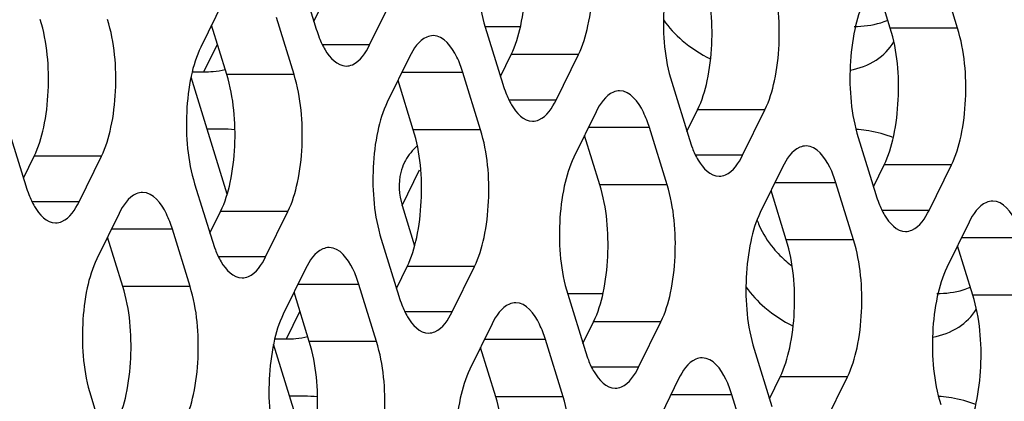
# Model space of a CAD drawing. Header units: millimetres. Extents: x 0 to 420, y 0 to 297.
# Tile 71 of 180: x 206.37 to 212.44, y 83.21 to 85.56. Entities that reach past the tile are written whole.
import ezdxf

# ---------------------------------------------------------------- set-up
doc = ezdxf.new("R2010")
doc.units = ezdxf.units.MM
doc.header["$LTSCALE"] = 23.1
doc.layers.add('ASSI', color=7, linetype='CONTINUOUS')

msp = doc.modelspace()

# ---------------------------------------------------------------- linework, layer by layer
at = {"layer": 'ASSI', "color": 7, "linetype": 'CONTINUOUS'}
for p, q in [((208.091792, 85.85265), (208.200722, 85.500152)), ((212.150822, 85.506992), (212.041892, 85.859489)), ((211.736345, 85.506992), (211.642329, 85.811228)), ((207.626258, 85.669955), (207.488989, 85.390231)), ((208.185808, 85.548414), (208.251778, 85.682847)), ((208.528986, 85.403122), (208.666255, 85.682847)), ((207.648975, 85.220428), (207.554959, 85.524664)), ((208.063453, 85.220428), (207.954523, 85.572925)), ((209.240719, 85.516883), (209.458265, 85.516883)), ((209.240719, 85.513044), (209.349649, 85.160547)), ((209.334735, 85.208808), (209.400705, 85.343241)), ((209.677914, 85.063517), (209.815183, 85.343241)), ((208.775185, 85.33035), (208.637916, 85.050625)), ((207.436144, 85.237158), (207.508055, 85.237158)), ((209.21238, 84.880822), (209.10345, 85.23332)), ((207.651446, 84.483919), (207.428706, 85.204705)), ((208.797902, 84.880822), (208.703886, 85.185058)), ((210.389646, 85.173438), (210.498576, 84.820941)), ((209.924112, 84.990744), (209.786844, 84.71102)), ((210.483662, 84.869203), (210.549632, 85.003636)), ((210.826841, 84.723911), (210.96411, 85.003636)), ((206.302277, 84.886874), (206.411206, 84.534377)), ((207.616985, 84.884661), (207.527607, 84.884661)), ((210.361307, 84.541217), (210.252377, 84.893714)), ((209.94683, 84.541217), (209.852814, 84.845453)), ((211.538573, 84.833833), (211.647503, 84.481336)), ((206.396293, 84.582638), (206.462263, 84.717071)), ((206.739471, 84.437347), (206.87674, 84.717071)), ((211.07304, 84.651139), (210.935771, 84.371414)), ((211.632589, 84.529597), (211.698559, 84.66403)), ((211.975768, 84.384306), (212.113037, 84.66403)), ((211.510234, 84.201611), (211.401304, 84.554108)), ((207.451204, 84.547269), (207.560134, 84.194772)), ((211.095757, 84.201611), (211.001741, 84.505847)), ((207.54522, 84.243033), (207.61119, 84.377466)), ((207.888399, 84.097741), (208.025667, 84.377466)), ((208.729338, 84.414665), (208.80642, 84.16523)), ((206.98567, 84.364574), (206.848401, 84.08485)), ((212.221967, 84.311533), (212.084698, 84.031808)), ((207.422865, 83.915047), (207.313935, 84.267544)), ((207.008387, 83.915047), (206.914371, 84.219283)), ((208.600131, 84.207663), (208.709061, 83.855166)), ((212.244684, 83.862006), (212.150668, 84.166242)), ((208.134597, 84.024969), (207.997328, 83.745244)), ((208.694147, 83.903427), (208.760117, 84.03786)), ((209.037326, 83.758136), (209.174595, 84.03786)), ((208.571792, 83.575441), (208.462862, 83.927939)), ((208.157315, 83.575441), (208.063299, 83.879677)), ((209.749058, 83.871896), (209.966604, 83.871896)), ((209.749058, 83.868058), (209.857988, 83.51556)), ((209.283524, 83.685363), (209.146256, 83.405639)), ((209.843074, 83.563822), (209.909044, 83.698255)), ((210.186253, 83.41853), (210.323522, 83.698255)), ((207.944483, 83.592172), (208.016394, 83.592172)), ((209.720719, 83.235836), (209.611789, 83.588333)), ((208.159785, 82.838933), (207.937045, 83.559719)), ((209.306242, 83.235836), (209.212226, 83.540072)), ((210.897985, 83.528452), (211.006915, 83.175955)), ((210.432452, 83.345758), (210.295183, 83.066033)), ((210.992001, 83.224216), (211.057972, 83.358649)), ((211.33518, 83.078925), (211.472449, 83.358649)), ((206.810616, 83.241888), (206.919546, 82.889391)), ((208.125324, 83.239675), (208.035946, 83.239675)), ((210.869646, 82.89623), (210.760717, 83.248727))]:
    msp.add_line(p, q, dxfattribs=at)
at = {"layer": 'ASSI', "color": 9, "linetype": 'CONTINUOUS'}
for p, q in [((212.150822, 85.506992), (211.736345, 85.506992)), ((207.508055, 85.237158), (207.591351, 85.406899)), ((208.528986, 85.403122), (208.238849, 85.403122)), ((209.815183, 85.343241), (209.400705, 85.343241)), ((208.063453, 85.220428), (207.648975, 85.220428)), ((209.10345, 85.23332), (208.72757, 85.23332)), ((209.677914, 85.063517), (209.387776, 85.063517)), ((210.96411, 85.003636), (210.549632, 85.003636)), ((209.21238, 84.880822), (208.797902, 84.880822)), ((210.252377, 84.893714), (209.876497, 84.893714)), ((206.87674, 84.717071), (206.462263, 84.717071)), ((210.826841, 84.723911), (210.536703, 84.723911)), ((208.729338, 84.414665), (208.836663, 84.633371)), ((212.113037, 84.66403), (211.698559, 84.66403)), ((211.401304, 84.554108), (211.025424, 84.554108)), ((210.361307, 84.541217), (209.94683, 84.541217)), ((206.739471, 84.437347), (206.449334, 84.437347)), ((208.025667, 84.377466), (207.61119, 84.377466)), ((211.975768, 84.384306), (211.68563, 84.384306)), ((207.313935, 84.267544), (206.938055, 84.267544)), ((211.510234, 84.201611), (211.095757, 84.201611)), ((212.550232, 84.214503), (212.174351, 84.214503)), ((207.888399, 84.097741), (207.598261, 84.097741)), ((209.174595, 84.03786), (208.760117, 84.03786)), ((207.422865, 83.915047), (207.008387, 83.915047)), ((208.462862, 83.927939), (208.086982, 83.927939)), ((212.659162, 83.862006), (212.244684, 83.862006)), ((208.016394, 83.592172), (208.099691, 83.761913)), ((209.037326, 83.758136), (208.747188, 83.758136)), ((210.323522, 83.698255), (209.909044, 83.698255)), ((209.611789, 83.588333), (209.235909, 83.588333)), ((208.571792, 83.575441), (208.157315, 83.575441)), ((210.186253, 83.41853), (209.896115, 83.41853)), ((211.472449, 83.358649), (211.057972, 83.358649)), ((209.720719, 83.235836), (209.306242, 83.235836)), ((210.760717, 83.248727), (210.384836, 83.248727))]:
    msp.add_line(p, q, dxfattribs=at)
at = {"layer": 'ASSI', "color": 7, "linetype": 'CONTINUOUS'}
for centre, radius, start, end in [((211.543918, 85.983519), 0.463292, 286.7510194, 292.5335548), ((208.919968, 85.721356), 0.752494, 197.0952528, 201.3642162), ((207.50837, 85.856593), 0.619434, 269.9708595, 275.3402786), ((210.068895, 85.381751), 0.752494, 197.0952528, 201.3642162), ((207.616067, 84.199204), 0.685458, 83.0446676, 89.9233073), ((211.48355, 84.190846), 0.693859, 85.2682693, 86.5784448), ((211.480235, 84.155157), 0.7297, 80.2043773, 85.2400198), ((211.217822, 85.042145), 0.752494, 197.0952528, 201.3642162), ((209.02221, 84.542117), 0.310655, 151.3795593, 153.8282087), ((207.130453, 84.755581), 0.752494, 197.0952528, 201.3642162), ((212.36675, 84.70254), 0.752494, 197.0952528, 201.3642162), ((211.379311, 84.488478), 0.491922, 199.3557041, 203.5554293), ((208.27938, 84.415975), 0.752494, 197.0952528, 201.3642162), ((211.552507, 84.597417), 0.697648, 219.7950128, 224.6952045), ((211.592594, 84.637615), 0.754416, 224.7240718, 232.2423884), ((212.052258, 84.338533), 0.463292, 286.7510194, 292.5335548), ((209.428307, 84.07637), 0.752494, 197.0952528, 201.3642162), ((208.016709, 84.211606), 0.619434, 269.9708595, 275.3402786), ((210.577234, 83.736764), 0.752494, 197.0952528, 201.3642162), ((208.124406, 82.554218), 0.685458, 83.0446676, 89.9233073), ((211.99189, 82.545859), 0.693859, 85.2682693, 86.5784448), ((211.988575, 82.51017), 0.7297, 80.2043773, 85.2400198)]:
    msp.add_arc(centre, radius, start, end, dxfattribs=at)
for points, knots in [([(209.278504, 86.356006), (209.250894, 86.299742), (209.210941, 86.166304), (209.178278, 85.882649), (209.196993, 85.65454), (209.240719, 85.513044)], [0, 0, 0, 0, 0.21941541, 0.48151876, 1, 1, 1, 1]), ([(209.400705, 85.343241), (209.428315, 85.399505), (209.468269, 85.532943), (209.500932, 85.816598), (209.482216, 86.044708), (209.43849, 86.186203)], [0, 0, 0, 0, 0.21941541, 0.48151876, 1, 1, 1, 1]), ([(209.815183, 85.343241), (209.842793, 85.399505), (209.882746, 85.532943), (209.915409, 85.816598), (209.896693, 86.044708), (209.852968, 86.186203)], [0, 0, 0, 0, 0.21941541, 0.48151876, 1, 1, 1, 1]), ([(210.427431, 86.016401), (210.399821, 85.960137), (210.359868, 85.826699), (210.327205, 85.543044), (210.345921, 85.314934), (210.389646, 85.173438)], [0, 0, 0, 0, 0.21941541, 0.48151876, 1, 1, 1, 1]), ([(210.549632, 85.003636), (210.577243, 85.059899), (210.617196, 85.193338), (210.649859, 85.476993), (210.631143, 85.705102), (210.587418, 85.846598)], [0, 0, 0, 0, 0.21941541, 0.48151876, 1, 1, 1, 1]), ([(210.96411, 85.003636), (210.99172, 85.059899), (211.031673, 85.193338), (211.064336, 85.476993), (211.04562, 85.705102), (211.001895, 85.846598)], [0, 0, 0, 0, 0.21941541, 0.48151876, 1, 1, 1, 1]), ([(211.576359, 85.676795), (211.548748, 85.620531), (211.508795, 85.487093), (211.476132, 85.203438), (211.494848, 84.975328), (211.538573, 84.833833)], [0, 0, 0, 0, 0.21941541, 0.48151876, 1, 1, 1, 1]), ([(206.462263, 84.717071), (206.489873, 84.773335), (206.529826, 84.906773), (206.562489, 85.190428), (206.543774, 85.418538), (206.500048, 85.560034)], [0, 0, 0, 0, 0.21941541, 0.48151876, 1, 1, 1, 1]), ([(206.87674, 84.717071), (206.90435, 84.773335), (206.944304, 84.906773), (206.976967, 85.190428), (206.958251, 85.418538), (206.914526, 85.560034)], [0, 0, 0, 0, 0.21941541, 0.48151876, 1, 1, 1, 1]), ([(211.698559, 84.66403), (211.72617, 84.720294), (211.766123, 84.853732), (211.798786, 85.137387), (211.78007, 85.365497), (211.736345, 85.506992)], [0, 0, 0, 0, 0.21941541, 0.48151876, 1, 1, 1, 1]), ([(212.113037, 84.66403), (212.140647, 84.720294), (212.180601, 84.853732), (212.213263, 85.137387), (212.194548, 85.365497), (212.150822, 85.506992)], [0, 0, 0, 0, 0.21941541, 0.48151876, 1, 1, 1, 1]), ([(208.219183, 85.447227), (208.229184, 85.421764), (208.261057, 85.349892), (208.329356, 85.273123), (208.38385, 85.273127)], [0, 0, 0, 0, 0.33421878, 1, 1, 1, 1]), ([(208.38385, 85.273127), (208.397138, 85.273128), (208.464599, 85.289591), (208.505285, 85.354825), (208.528986, 85.403122)], [0, 0, 0, 0, 0.19807466, 1, 1, 1, 1]), ([(208.920322, 85.460345), (208.907033, 85.460344), (208.839573, 85.443881), (208.798886, 85.378647), (208.775185, 85.33035)], [0, 0, 0, 0, 0.19807466, 1, 1, 1, 1]), ([(209.10345, 85.23332), (209.093376, 85.26592), (209.061515, 85.354848), (208.985865, 85.46035), (208.920322, 85.460345)], [0, 0, 0, 0, 0.34235998, 1, 1, 1, 1]), ([(211.488629, 85.24753), (211.545117, 85.258371), (211.651036, 85.296324), (211.732, 85.376848), (211.758459, 85.421615)], [0, 0, 0, 0, 0.52519072, 1, 1, 1, 1]), ([(207.488989, 85.390231), (207.461379, 85.333967), (207.421425, 85.200529), (207.388763, 84.916874), (207.407478, 84.688764), (207.451204, 84.547269)], [0, 0, 0, 0, 0.21941541, 0.48151876, 1, 1, 1, 1]), ([(207.61119, 84.377466), (207.6388, 84.43373), (207.678754, 84.567168), (207.711417, 84.850823), (207.692701, 85.078932), (207.648975, 85.220428)], [0, 0, 0, 0, 0.21941541, 0.48151876, 1, 1, 1, 1]), ([(208.025667, 84.377466), (208.053278, 84.43373), (208.093231, 84.567168), (208.125894, 84.850823), (208.107178, 85.078932), (208.063453, 85.220428)], [0, 0, 0, 0, 0.21941541, 0.48151876, 1, 1, 1, 1]), ([(209.36811, 85.107621), (209.378111, 85.082159), (209.409984, 85.010287), (209.478283, 84.933518), (209.532777, 84.933522)], [0, 0, 0, 0, 0.33421878, 1, 1, 1, 1]), ([(210.069249, 85.120739), (210.055961, 85.120738), (209.9885, 85.104276), (209.947813, 85.039042), (209.924112, 84.990744)], [0, 0, 0, 0, 0.19807466, 1, 1, 1, 1]), ([(210.252377, 84.893714), (210.242303, 84.926314), (210.210443, 85.015243), (210.134792, 85.120744), (210.069249, 85.120739)], [0, 0, 0, 0, 0.34235998, 1, 1, 1, 1]), ([(208.637916, 85.050625), (208.610306, 84.994361), (208.570353, 84.860923), (208.53769, 84.577268), (208.556406, 84.349159), (208.600131, 84.207663)], [0, 0, 0, 0, 0.21941541, 0.48151876, 1, 1, 1, 1]), ([(209.532777, 84.933522), (209.546066, 84.933523), (209.613526, 84.949985), (209.654213, 85.015219), (209.677914, 85.063517)], [0, 0, 0, 0, 0.19807466, 1, 1, 1, 1]), ([(208.760117, 84.03786), (208.787727, 84.094124), (208.827681, 84.227562), (208.860344, 84.511217), (208.841628, 84.739327), (208.797902, 84.880822)], [0, 0, 0, 0, 0.21941541, 0.48151876, 1, 1, 1, 1]), ([(209.174595, 84.03786), (209.202205, 84.094124), (209.242158, 84.227562), (209.274821, 84.511217), (209.256105, 84.739327), (209.21238, 84.880822)], [0, 0, 0, 0, 0.21941541, 0.48151876, 1, 1, 1, 1]), ([(210.517038, 84.768015), (210.527038, 84.742553), (210.558911, 84.670681), (210.627211, 84.593912), (210.681704, 84.593916)], [0, 0, 0, 0, 0.33421878, 1, 1, 1, 1]), ([(211.218176, 84.781134), (211.204888, 84.781133), (211.137427, 84.76467), (211.096741, 84.699436), (211.07304, 84.651139)], [0, 0, 0, 0, 0.19807466, 1, 1, 1, 1]), ([(211.401304, 84.554108), (211.39123, 84.586708), (211.35937, 84.675637), (211.283719, 84.781138), (211.218176, 84.781134)], [0, 0, 0, 0, 0.34235998, 1, 1, 1, 1]), ([(208.743404, 84.679135), (208.733882, 84.65976), (208.702564, 84.575269), (208.709274, 84.479595), (208.729338, 84.414665)], [0, 0, 0, 0, 0.24108581, 1, 1, 1, 1]), ([(209.786844, 84.71102), (209.759233, 84.654756), (209.71928, 84.521318), (209.686617, 84.237663), (209.705333, 84.009553), (209.749058, 83.868058)], [0, 0, 0, 0, 0.21941541, 0.48151876, 1, 1, 1, 1]), ([(210.681704, 84.593916), (210.694993, 84.593917), (210.762453, 84.610379), (210.80314, 84.675614), (210.826841, 84.723911)], [0, 0, 0, 0, 0.19807466, 1, 1, 1, 1]), ([(207.130807, 84.494569), (207.117518, 84.494568), (207.050058, 84.478106), (207.009371, 84.412872), (206.98567, 84.364574)], [0, 0, 0, 0, 0.19807466, 1, 1, 1, 1]), ([(207.313935, 84.267544), (207.303861, 84.300144), (207.272, 84.389073), (207.19635, 84.494574), (207.130807, 84.494569)], [0, 0, 0, 0, 0.34235998, 1, 1, 1, 1]), ([(209.909044, 83.698255), (209.936655, 83.754518), (209.976608, 83.887957), (210.009271, 84.171612), (209.990555, 84.399721), (209.94683, 84.541217)], [0, 0, 0, 0, 0.21941541, 0.48151876, 1, 1, 1, 1]), ([(210.323522, 83.698255), (210.351132, 83.754518), (210.391086, 83.887957), (210.423748, 84.171612), (210.405033, 84.399721), (210.361307, 84.541217)], [0, 0, 0, 0, 0.21941541, 0.48151876, 1, 1, 1, 1]), ([(206.429668, 84.481451), (206.439668, 84.455989), (206.471542, 84.384117), (206.539841, 84.307348), (206.594335, 84.307352)], [0, 0, 0, 0, 0.33421878, 1, 1, 1, 1]), ([(206.594335, 84.307352), (206.607623, 84.307353), (206.675084, 84.323815), (206.71577, 84.389049), (206.739471, 84.437347)], [0, 0, 0, 0, 0.19807466, 1, 1, 1, 1]), ([(212.367103, 84.441528), (212.353815, 84.441527), (212.286354, 84.425065), (212.245668, 84.359831), (212.221967, 84.311533)], [0, 0, 0, 0, 0.19807466, 1, 1, 1, 1]), ([(212.550232, 84.214503), (212.540158, 84.247103), (212.508297, 84.336031), (212.432647, 84.441533), (212.367103, 84.441528)], [0, 0, 0, 0, 0.34235998, 1, 1, 1, 1]), ([(210.935771, 84.371414), (210.90816, 84.31515), (210.868207, 84.181712), (210.835544, 83.898057), (210.85426, 83.669948), (210.897985, 83.528452)], [0, 0, 0, 0, 0.21941541, 0.48151876, 1, 1, 1, 1]), ([(211.665965, 84.42841), (211.675965, 84.402948), (211.707839, 84.331076), (211.776138, 84.254307), (211.830631, 84.254311)], [0, 0, 0, 0, 0.33421878, 1, 1, 1, 1]), ([(211.830631, 84.254311), (211.84392, 84.254311), (211.911381, 84.270774), (211.952067, 84.336008), (211.975768, 84.384306)], [0, 0, 0, 0, 0.19807466, 1, 1, 1, 1]), ([(211.057972, 83.358649), (211.085582, 83.414913), (211.125535, 83.548351), (211.158198, 83.832006), (211.139482, 84.060116), (211.095757, 84.201611)], [0, 0, 0, 0, 0.21941541, 0.48151876, 1, 1, 1, 1]), ([(211.472449, 83.358649), (211.500059, 83.414913), (211.540013, 83.548351), (211.572676, 83.832006), (211.55396, 84.060116), (211.510234, 84.201611)], [0, 0, 0, 0, 0.21941541, 0.48151876, 1, 1, 1, 1]), ([(207.578595, 84.141846), (207.588596, 84.116384), (207.620469, 84.044511), (207.688768, 83.967742), (207.743262, 83.967746)], [0, 0, 0, 0, 0.33421878, 1, 1, 1, 1]), ([(208.279734, 84.154964), (208.266445, 84.154963), (208.198985, 84.1385), (208.158298, 84.073266), (208.134597, 84.024969)], [0, 0, 0, 0, 0.19807466, 1, 1, 1, 1]), ([(208.462862, 83.927939), (208.452788, 83.960539), (208.420927, 84.049467), (208.345277, 84.154969), (208.279734, 84.154964)], [0, 0, 0, 0, 0.34235998, 1, 1, 1, 1]), ([(206.848401, 84.08485), (206.820791, 84.028586), (206.780837, 83.895148), (206.748175, 83.611493), (206.76689, 83.383383), (206.810616, 83.241888)], [0, 0, 0, 0, 0.21941541, 0.48151876, 1, 1, 1, 1]), ([(207.743262, 83.967746), (207.75655, 83.967747), (207.824011, 83.98421), (207.864698, 84.049444), (207.888399, 84.097741)], [0, 0, 0, 0, 0.19807466, 1, 1, 1, 1]), ([(212.084698, 84.031808), (212.057088, 83.975545), (212.017134, 83.842107), (211.984471, 83.558452), (212.003187, 83.330342), (212.046913, 83.188846)], [0, 0, 0, 0, 0.21941541, 0.48151876, 1, 1, 1, 1]), ([(206.970602, 83.072085), (206.998212, 83.128349), (207.038166, 83.261787), (207.070829, 83.545442), (207.052113, 83.773551), (207.008387, 83.915047)], [0, 0, 0, 0, 0.21941541, 0.48151876, 1, 1, 1, 1]), ([(207.385079, 83.072085), (207.41269, 83.128349), (207.452643, 83.261787), (207.485306, 83.545442), (207.46659, 83.773551), (207.422865, 83.915047)], [0, 0, 0, 0, 0.21941541, 0.48151876, 1, 1, 1, 1]), ([(212.206899, 83.019044), (212.234509, 83.075307), (212.274462, 83.208745), (212.307125, 83.4924), (212.28841, 83.72051), (212.244684, 83.862006)], [0, 0, 0, 0, 0.21941541, 0.48151876, 1, 1, 1, 1]), ([(208.727522, 83.80224), (208.737523, 83.776778), (208.769396, 83.704906), (208.837695, 83.628137), (208.892189, 83.628141)], [0, 0, 0, 0, 0.33421878, 1, 1, 1, 1]), ([(209.428661, 83.815358), (209.415373, 83.815357), (209.347912, 83.798895), (209.307225, 83.733661), (209.283524, 83.685363)], [0, 0, 0, 0, 0.19807466, 1, 1, 1, 1]), ([(209.611789, 83.588333), (209.601715, 83.620933), (209.569855, 83.709862), (209.494204, 83.815363), (209.428661, 83.815358)], [0, 0, 0, 0, 0.34235998, 1, 1, 1, 1]), ([(211.996968, 83.602544), (212.053456, 83.613385), (212.159375, 83.651338), (212.240339, 83.731862), (212.266798, 83.776628)], [0, 0, 0, 0, 0.52519072, 1, 1, 1, 1]), ([(207.997328, 83.745244), (207.969718, 83.688981), (207.929765, 83.555542), (207.897102, 83.271887), (207.915818, 83.043778), (207.959543, 82.902282)], [0, 0, 0, 0, 0.21941541, 0.48151876, 1, 1, 1, 1]), ([(208.892189, 83.628141), (208.905478, 83.628142), (208.972938, 83.644604), (209.013625, 83.709838), (209.037326, 83.758136)], [0, 0, 0, 0, 0.19807466, 1, 1, 1, 1]), ([(208.119529, 82.732479), (208.147139, 82.788743), (208.187093, 82.922181), (208.219756, 83.205836), (208.20104, 83.433946), (208.157315, 83.575441)], [0, 0, 0, 0, 0.21941541, 0.48151876, 1, 1, 1, 1]), ([(208.534007, 82.732479), (208.561617, 82.788743), (208.60157, 82.922181), (208.634233, 83.205836), (208.615517, 83.433946), (208.571792, 83.575441)], [0, 0, 0, 0, 0.21941541, 0.48151876, 1, 1, 1, 1]), ([(209.87645, 83.462634), (209.88645, 83.437172), (209.918324, 83.3653), (209.986623, 83.288531), (210.041116, 83.288535)], [0, 0, 0, 0, 0.33421878, 1, 1, 1, 1]), ([(210.577588, 83.475753), (210.5643, 83.475752), (210.496839, 83.459289), (210.456153, 83.394055), (210.432452, 83.345758)], [0, 0, 0, 0, 0.19807466, 1, 1, 1, 1]), ([(210.760717, 83.248727), (210.750642, 83.281327), (210.718782, 83.370256), (210.643132, 83.475757), (210.577588, 83.475753)], [0, 0, 0, 0, 0.34235998, 1, 1, 1, 1]), ([(209.146256, 83.405639), (209.118645, 83.349375), (209.078692, 83.215937), (209.046029, 82.932282), (209.064745, 82.704172), (209.10847, 82.562677)], [0, 0, 0, 0, 0.21941541, 0.48151876, 1, 1, 1, 1]), ([(210.041116, 83.288535), (210.054405, 83.288536), (210.121865, 83.304999), (210.162552, 83.370233), (210.186253, 83.41853)], [0, 0, 0, 0, 0.19807466, 1, 1, 1, 1]), ([(209.268456, 82.392874), (209.296067, 82.449138), (209.33602, 82.582576), (209.368683, 82.866231), (209.349967, 83.09434), (209.306242, 83.235836)], [0, 0, 0, 0, 0.21941541, 0.48151876, 1, 1, 1, 1]), ([(209.682934, 82.392874), (209.710544, 82.449138), (209.750498, 82.582576), (209.78316, 82.866231), (209.764445, 83.09434), (209.720719, 83.235836)], [0, 0, 0, 0, 0.21941541, 0.48151876, 1, 1, 1, 1])]:
    msp.add_open_spline(points, degree=3, knots=knots, dxfattribs=at)
for points in [[(210.339161, 85.557507), (210.372087, 85.510712), (210.411674, 85.468189), (210.455071, 85.430898)], [(211.51378, 85.516883), (211.568871, 85.516883), (211.624702, 85.523972), (211.677445, 85.539886)], [(210.455071, 85.430898), (210.507793, 85.385593), (210.567082, 85.347128), (210.62963, 85.316799)], [(207.566021, 85.239847), (207.590721, 85.24217), (207.615337, 85.246036), (207.639511, 85.251612)], [(211.754947, 84.832366), (211.706356, 84.851138), (211.655719, 84.865381), (211.604382, 84.874218)], [(208.822241, 84.780713), (208.793178, 84.755437), (208.767963, 84.724732), (208.749513, 84.690922)], [(210.928379, 84.291888), (210.950501, 84.241076), (210.98103, 84.193492), (211.016477, 84.150893)], [(210.8475, 83.912521), (210.880426, 83.865726), (210.920013, 83.823202), (210.96341, 83.785911)], [(212.022119, 83.871896), (212.07721, 83.871896), (212.133042, 83.878985), (212.185785, 83.8949)], [(210.96341, 83.785911), (211.016133, 83.740607), (211.075421, 83.702141), (211.13797, 83.671813)], [(208.07436, 83.594861), (208.09906, 83.597183), (208.123677, 83.60105), (208.147851, 83.606626)], [(212.263287, 83.187379), (212.214696, 83.206152), (212.164058, 83.220395), (212.112722, 83.229232)]]:
    msp.add_open_spline(points, degree=3, dxfattribs=at)

doc.saveas('drawing.dxf')
